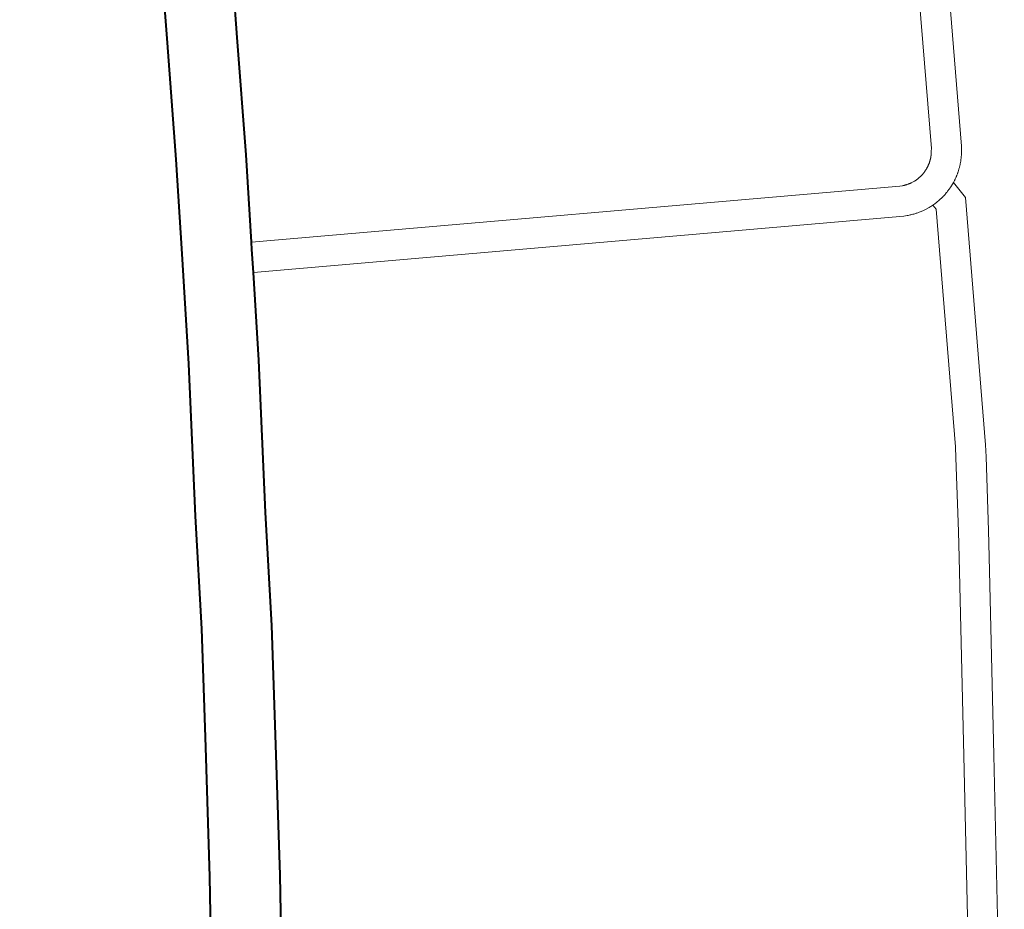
# Model space of a CAD drawing. Header units: metres. Extents: x 148691 to 149199, y 486355 to 486958.
# Tile 33 of 93: x 149121.88 to 149126.78, y 486491.4 to 486495.82. Entities that reach past the tile are written whole.
import ezdxf

# ---------------------------------------------------------------- set-up
doc = ezdxf.new("R2010")
doc.units = ezdxf.units.M
doc.header["$MEASUREMENT"] = 0
for name, color, linetype, lineweight in [('WVB-alg-onderhoek', 7, 'Continuous', 30), ('WVB-pen-brm-dik 018', 6, 'Continuous', 13), ('WVB-pen-dik 035', 1, 'Continuous', 40), ('WVB-raster-60%', 253, 'Continuous', 30)]:
    doc.layers.add(name, color=color, linetype=linetype, lineweight=lineweight)

# ---------------------------------------------------------------- blocks, each defined once
blk = doc.blocks.new('INZET')
at = {"layer": 'WVB-pen-brm-dik 018'}
for p, q in [((-0.0623433, -0.1156246), (-0.0604214, -0.1164481)), ((-0.0604214, -0.1164481), (-0.0623433, -0.1156246)), ((-0.0605395, -0.1167239), (-0.0624615, -0.1159003)), ((-0.0624615, -0.1159003), (-0.0605395, -0.1167239)), ((-0.0604214, -0.1164481), (-0.0603763, -0.1164711)), ((-0.0603763, -0.1164711), (-0.0604214, -0.1164481)), ((-0.0603763, -0.1164711), (-0.0603675, -0.1164758)), ((-0.0603675, -0.1164758), (-0.0603763, -0.1164711)), ((-0.0603675, -0.1164758), (-0.060362, -0.1164789)), ((-0.060362, -0.1164789), (-0.0603675, -0.1164758)), ((-0.060362, -0.1164789), (-0.0603568, -0.1164818)), ((-0.0603568, -0.1164818), (-0.060362, -0.1164789)), ((-0.0603568, -0.1164818), (-0.0603514, -0.1164849)), ((-0.0603514, -0.1164849), (-0.0603568, -0.1164818)), ((-0.0603514, -0.1164849), (-0.0603472, -0.1164874)), ((-0.0603472, -0.1164874), (-0.0603514, -0.1164849)), ((-0.0603472, -0.1164874), (-0.0603434, -0.1164897)), ((-0.0603434, -0.1164897), (-0.0603472, -0.1164874)), ((-0.0603434, -0.1164897), (-0.0603379, -0.116493)), ((-0.0603379, -0.116493), (-0.0603434, -0.1164897)), ((-0.0603379, -0.116493), (-0.0603333, -0.1164959)), ((-0.0603333, -0.1164959), (-0.0603379, -0.116493)), ((-0.0603333, -0.1164959), (-0.06033, -0.116498)), ((-0.06033, -0.116498), (-0.0603333, -0.1164959)), ((-0.06033, -0.116498), (-0.0603258, -0.1165007)), ((-0.0603258, -0.1165007), (-0.06033, -0.116498)), ((-0.0603258, -0.1165007), (-0.0603218, -0.1165034)), ((-0.0603218, -0.1165034), (-0.0603258, -0.1165007)), ((-0.0603218, -0.1165034), (-0.0603173, -0.1165064)), ((-0.0603173, -0.1165064), (-0.0603218, -0.1165034)), ((-0.0603173, -0.1165064), (-0.0603118, -0.1165101)), ((-0.0603118, -0.1165101), (-0.0603173, -0.1165064)), ((-0.0603118, -0.1165101), (-0.0603081, -0.1165127)), ((-0.0603081, -0.1165127), (-0.0603118, -0.1165101)), ((-0.0603081, -0.1165127), (-0.0603035, -0.1165158)), ((-0.0603035, -0.1165158), (-0.0603081, -0.1165127)), ((-0.0603035, -0.1165158), (-0.0602983, -0.1165196)), ((-0.0602983, -0.1165196), (-0.0603035, -0.1165158)), ((-0.0602983, -0.1165196), (-0.0602942, -0.1165226)), ((-0.0602942, -0.1165226), (-0.0602983, -0.1165196)), ((-0.0602942, -0.1165226), (-0.0602894, -0.1165262)), ((-0.0602894, -0.1165262), (-0.0602942, -0.1165226)), ((-0.0602894, -0.1165262), (-0.0602844, -0.11653)), ((-0.0602844, -0.11653), (-0.0602894, -0.1165262)), ((-0.0602844, -0.11653), (-0.0602789, -0.1165343)), ((-0.0602789, -0.1165343), (-0.0602844, -0.11653)), ((-0.0602789, -0.1165343), (-0.0602731, -0.1165389)), ((-0.0602731, -0.1165389), (-0.0602789, -0.1165343)), ((-0.0602731, -0.1165389), (-0.0602676, -0.1165434)), ((-0.0602676, -0.1165434), (-0.0602731, -0.1165389)), ((-0.0602676, -0.1165434), (-0.0602623, -0.1165478)), ((-0.0602623, -0.1165478), (-0.0602676, -0.1165434)), ((-0.0602623, -0.1165478), (-0.0602569, -0.1165523)), ((-0.0602569, -0.1165523), (-0.0602623, -0.1165478)), ((-0.0602569, -0.1165523), (-0.0602514, -0.1165571)), ((-0.0602514, -0.1165571), (-0.0602569, -0.1165523)), ((-0.0602514, -0.1165571), (-0.0602462, -0.1165617)), ((-0.0602462, -0.1165617), (-0.0602514, -0.1165571)), ((-0.0602462, -0.1165617), (-0.0602405, -0.1165669)), ((-0.0602405, -0.1165669), (-0.0602462, -0.1165617)), ((-0.0602405, -0.1165669), (-0.0602357, -0.1165713)), ((-0.0602357, -0.1165713), (-0.0602405, -0.1165669)), ((-0.0602357, -0.1165713), (-0.060231, -0.1165758)), ((-0.060231, -0.1165758), (-0.0602357, -0.1165713)), ((-0.060231, -0.1165758), (-0.060227, -0.1165797)), ((-0.060227, -0.1165797), (-0.060231, -0.1165758)), ((-0.060227, -0.1165797), (-0.0602224, -0.1165841)), ((-0.0602224, -0.1165841), (-0.060227, -0.1165797)), ((-0.0602224, -0.1165841), (-0.0602171, -0.1165894)), ((-0.0602171, -0.1165894), (-0.0602224, -0.1165841)), ((-0.0602171, -0.1165894), (-0.060213, -0.1165936)), ((-0.060213, -0.1165936), (-0.0602171, -0.1165894)), ((-0.060213, -0.1165936), (-0.0602084, -0.1165984)), ((-0.0602084, -0.1165984), (-0.060213, -0.1165936)), ((-0.0602084, -0.1165984), (-0.0602034, -0.1166038)), ((-0.0602034, -0.1166038), (-0.0602084, -0.1165984)), ((-0.0602034, -0.1166038), (-0.0601999, -0.1166076)), ((-0.0601999, -0.1166076), (-0.0602034, -0.1166038)), ((-0.0601999, -0.1166076), (-0.0601961, -0.1166117)), ((-0.0601961, -0.1166117), (-0.0601999, -0.1166076)), ((-0.0601961, -0.1166117), (-0.0601911, -0.1166174)), ((-0.0601911, -0.1166174), (-0.0601961, -0.1166117)), ((-0.0601911, -0.1166174), (-0.0601868, -0.1166225)), ((-0.0601868, -0.1166225), (-0.0601911, -0.1166174)), ((-0.0601868, -0.1166225), (-0.0601838, -0.1166259)), ((-0.0601838, -0.1166259), (-0.0601868, -0.1166225)), ((-0.0601838, -0.1166259), (-0.0601804, -0.11663)), ((-0.0601804, -0.11663), (-0.0601838, -0.1166259)), ((-0.0601804, -0.11663), (-0.0601768, -0.1166342)), ((-0.0601768, -0.1166342), (-0.0601804, -0.11663)), ((-0.0601768, -0.1166342), (-0.0601739, -0.1166378)), ((-0.0601739, -0.1166378), (-0.0601768, -0.1166342)), ((-0.0601739, -0.1166378), (-0.0601703, -0.1166424)), ((-0.0601703, -0.1166424), (-0.0601739, -0.1166378)), ((-0.0601703, -0.1166424), (-0.060167, -0.1166465)), ((-0.060167, -0.1166465), (-0.0601703, -0.1166424)), ((-0.060167, -0.1166465), (-0.0601634, -0.1166512)), ((-0.0601634, -0.1166512), (-0.060167, -0.1166465)), ((-0.0601634, -0.1166512), (-0.0601597, -0.1166561)), ((-0.0601597, -0.1166561), (-0.0601634, -0.1166512)), ((-0.0601597, -0.1166561), (-0.0601564, -0.1166606)), ((-0.0601564, -0.1166606), (-0.0601597, -0.1166561)), ((-0.0601564, -0.1166606), (-0.0601529, -0.1166654)), ((-0.0601529, -0.1166654), (-0.0601564, -0.1166606)), ((-0.0601529, -0.1166654), (-0.0601494, -0.1166702)), ((-0.0601494, -0.1166702), (-0.0601529, -0.1166654)), ((-0.0601494, -0.1166702), (-0.0601371, -0.1166878)), ((-0.0601371, -0.1166878), (-0.0601494, -0.1166702)), ((-0.0601371, -0.1166878), (-0.0599484, -0.1166504)), ((-0.0599484, -0.1166504), (-0.0601371, -0.1166878)), ((-0.0601371, -0.1166878), (-0.0601271, -0.116704)), ((-0.0601271, -0.116704), (-0.0601371, -0.1166878)), ((-0.0599484, -0.1166504), (-0.0576781, -0.1176234)), ((-0.0576781, -0.1176234), (-0.0599484, -0.1166504)), ((-0.060516, -0.1167366), (-0.0605395, -0.1167239)), ((-0.0605395, -0.1167239), (-0.060516, -0.1167366)), ((-0.0605116, -0.1167389), (-0.060516, -0.1167366)), ((-0.060516, -0.1167366), (-0.0605116, -0.1167389)), ((-0.060509, -0.1167404), (-0.0605116, -0.1167389)), ((-0.0605116, -0.1167389), (-0.060509, -0.1167404)), ((-0.0605059, -0.1167421), (-0.060509, -0.1167404)), ((-0.060509, -0.1167404), (-0.0605059, -0.1167421)), ((-0.0605035, -0.1167435), (-0.0605059, -0.1167421)), ((-0.0605059, -0.1167421), (-0.0605035, -0.1167435)), ((-0.0605007, -0.1167451), (-0.0605035, -0.1167435)), ((-0.0605035, -0.1167435), (-0.0605007, -0.1167451)), ((-0.0604985, -0.1167465), (-0.0605007, -0.1167451)), ((-0.0605007, -0.1167451), (-0.0604985, -0.1167465)), ((-0.0604963, -0.1167479), (-0.0604985, -0.1167465)), ((-0.0604985, -0.1167465), (-0.0604963, -0.1167479)), ((-0.0604934, -0.1167496), (-0.0604963, -0.1167479)), ((-0.0604963, -0.1167479), (-0.0604934, -0.1167496)), ((-0.0604911, -0.1167511), (-0.0604934, -0.1167496)), ((-0.0604934, -0.1167496), (-0.0604911, -0.1167511)), ((-0.0604899, -0.1167519), (-0.0604911, -0.1167511)), ((-0.0604911, -0.1167511), (-0.0604899, -0.1167519)), ((-0.0604869, -0.1167539), (-0.0604899, -0.1167519)), ((-0.0604899, -0.1167519), (-0.0604869, -0.1167539)), ((-0.0604842, -0.1167556), (-0.0604869, -0.1167539)), ((-0.0604869, -0.1167539), (-0.0604842, -0.1167556)), ((-0.0604822, -0.116757), (-0.0604842, -0.1167556)), ((-0.0604842, -0.1167556), (-0.0604822, -0.116757)), ((-0.060479, -0.1167592), (-0.0604822, -0.116757)), ((-0.0604822, -0.116757), (-0.060479, -0.1167592)), ((-0.0604768, -0.1167608), (-0.060479, -0.1167592)), ((-0.060479, -0.1167592), (-0.0604768, -0.1167608)), ((-0.0604751, -0.116762), (-0.0604768, -0.1167608)), ((-0.0604768, -0.1167608), (-0.0604751, -0.116762)), ((-0.0604722, -0.1167641), (-0.0604751, -0.116762)), ((-0.0604751, -0.116762), (-0.0604722, -0.1167641)), ((-0.0604701, -0.1167657), (-0.0604722, -0.1167641)), ((-0.0604722, -0.1167641), (-0.0604701, -0.1167657)), ((-0.0604674, -0.1167678), (-0.0604701, -0.1167657)), ((-0.0604701, -0.1167657), (-0.0604674, -0.1167678)), ((-0.0604637, -0.1167706), (-0.0604674, -0.1167678)), ((-0.0604674, -0.1167678), (-0.0604637, -0.1167706)), ((-0.0604607, -0.1167729), (-0.0604637, -0.1167706)), ((-0.0604637, -0.1167706), (-0.0604607, -0.1167729)), ((-0.0604579, -0.1167752), (-0.0604607, -0.1167729)), ((-0.0604607, -0.1167729), (-0.0604579, -0.1167752)), ((-0.060455, -0.1167776), (-0.0604579, -0.1167752)), ((-0.0604579, -0.1167752), (-0.060455, -0.1167776)), ((-0.0604521, -0.1167801), (-0.060455, -0.1167776)), ((-0.060455, -0.1167776), (-0.0604521, -0.1167801)), ((-0.0604493, -0.1167826), (-0.0604521, -0.1167801)), ((-0.0604521, -0.1167801), (-0.0604493, -0.1167826)), ((-0.0604465, -0.1167851), (-0.0604493, -0.1167826)), ((-0.0604493, -0.1167826), (-0.0604465, -0.1167851)), ((-0.0604436, -0.1167876), (-0.0604465, -0.1167851)), ((-0.0604465, -0.1167851), (-0.0604436, -0.1167876)), ((-0.0604408, -0.1167903), (-0.0604436, -0.1167876)), ((-0.0604436, -0.1167876), (-0.0604408, -0.1167903)), ((-0.0604386, -0.1167924), (-0.0604408, -0.1167903)), ((-0.0604408, -0.1167903), (-0.0604386, -0.1167924)), ((-0.0604355, -0.1167954), (-0.0604386, -0.1167924)), ((-0.0604386, -0.1167924), (-0.0604355, -0.1167954)), ((-0.060433, -0.1167978), (-0.0604355, -0.1167954)), ((-0.0604355, -0.1167954), (-0.060433, -0.1167978)), ((-0.0604309, -0.1167999), (-0.060433, -0.1167978)), ((-0.060433, -0.1167978), (-0.0604309, -0.1167999)), ((-0.0604286, -0.1168023), (-0.0604309, -0.1167999)), ((-0.0604309, -0.1167999), (-0.0604286, -0.1168023)), ((-0.0601271, -0.116704), (-0.0601217, -0.1167127)), ((-0.0601217, -0.1167127), (-0.0601271, -0.116704)), ((-0.0601217, -0.1167127), (-0.0601169, -0.116721)), ((-0.0601169, -0.116721), (-0.0601217, -0.1167127)), ((-0.0601169, -0.116721), (-0.0601119, -0.1167297)), ((-0.0601119, -0.1167297), (-0.0601169, -0.116721)), ((-0.0601119, -0.1167297), (-0.060107, -0.1167388)), ((-0.060107, -0.1167388), (-0.0601119, -0.1167297)), ((-0.060107, -0.1167388), (-0.0601026, -0.1167472)), ((-0.0601026, -0.1167472), (-0.060107, -0.1167388)), ((-0.0601026, -0.1167472), (-0.0600982, -0.1167558)), ((-0.0600982, -0.1167558), (-0.0601026, -0.1167472)), ((-0.0600982, -0.1167558), (-0.060094, -0.1167643)), ((-0.060094, -0.1167643), (-0.0600982, -0.1167558)), ((-0.060094, -0.1167643), (-0.0600902, -0.1167723)), ((-0.0600902, -0.1167723), (-0.060094, -0.1167643)), ((-0.0600902, -0.1167723), (-0.0600868, -0.1167797)), ((-0.0600868, -0.1167797), (-0.0600902, -0.1167723)), ((-0.0600868, -0.1167797), (-0.0600843, -0.1167855)), ((-0.0600843, -0.1167855), (-0.0600868, -0.1167797)), ((-0.0600843, -0.1167855), (-0.060083, -0.1167885)), ((-0.060083, -0.1167885), (-0.0600843, -0.1167855)), ((-0.060083, -0.1167885), (-0.0600807, -0.1167938)), ((-0.0600807, -0.1167938), (-0.060083, -0.1167885)), ((-0.0600807, -0.1167938), (-0.0600784, -0.1167994)), ((-0.0600784, -0.1167994), (-0.0600807, -0.1167938)), ((-0.0600784, -0.1167994), (-0.0600749, -0.1168081)), ((-0.0600749, -0.1168081), (-0.0600784, -0.1167994)), ((-0.0604262, -0.1168047), (-0.0604286, -0.1168023)), ((-0.0604286, -0.1168023), (-0.0604262, -0.1168047)), ((-0.0604235, -0.1168076), (-0.0604262, -0.1168047)), ((-0.0604262, -0.1168047), (-0.0604235, -0.1168076)), ((-0.060421, -0.1168104), (-0.0604235, -0.1168076)), ((-0.0604235, -0.1168076), (-0.060421, -0.1168104)), ((-0.0604188, -0.1168127), (-0.060421, -0.1168104)), ((-0.060421, -0.1168104), (-0.0604188, -0.1168127)), ((-0.0604177, -0.116814), (-0.0604188, -0.1168127)), ((-0.0604188, -0.1168127), (-0.0604177, -0.116814)), ((-0.0604144, -0.1168179), (-0.0604177, -0.116814)), ((-0.0604177, -0.116814), (-0.0604144, -0.1168179)), ((-0.0604121, -0.1168205), (-0.0604144, -0.1168179)), ((-0.0604144, -0.1168179), (-0.0604121, -0.1168205)), ((-0.0604106, -0.1168223), (-0.0604121, -0.1168205)), ((-0.0604121, -0.1168205), (-0.0604106, -0.1168223)), ((-0.0604093, -0.1168239), (-0.0604106, -0.1168223)), ((-0.0604106, -0.1168223), (-0.0604093, -0.1168239)), ((-0.0604075, -0.1168261), (-0.0604093, -0.1168239)), ((-0.0604093, -0.1168239), (-0.0604075, -0.1168261)), ((-0.0604053, -0.1168288), (-0.0604075, -0.1168261)), ((-0.0604075, -0.1168261), (-0.0604053, -0.1168288)), ((-0.060404, -0.1168305), (-0.0604053, -0.1168288)), ((-0.0604053, -0.1168288), (-0.060404, -0.1168305)), ((-0.0604016, -0.1168336), (-0.060404, -0.1168305)), ((-0.060404, -0.1168305), (-0.0604016, -0.1168336)), ((-0.0603999, -0.1168359), (-0.0604016, -0.1168336)), ((-0.0604016, -0.1168336), (-0.0603999, -0.1168359)), ((-0.0603978, -0.1168387), (-0.0603999, -0.1168359)), ((-0.0603999, -0.1168359), (-0.0603978, -0.1168387)), ((-0.0603958, -0.1168415), (-0.0603978, -0.1168387)), ((-0.0603978, -0.1168387), (-0.0603958, -0.1168415)), ((-0.0603944, -0.1168434), (-0.0603958, -0.1168415)), ((-0.0603958, -0.1168415), (-0.0603944, -0.1168434)), ((-0.0603924, -0.1168463), (-0.0603944, -0.1168434)), ((-0.0603944, -0.1168434), (-0.0603924, -0.1168463)), ((-0.0603909, -0.1168484), (-0.0603924, -0.1168463)), ((-0.0603924, -0.1168463), (-0.0603909, -0.1168484)), ((-0.0603879, -0.1168529), (-0.0603909, -0.1168484)), ((-0.0603909, -0.1168484), (-0.0603879, -0.1168529)), ((-0.0603849, -0.1168575), (-0.0603879, -0.1168529)), ((-0.0603879, -0.1168529), (-0.0603849, -0.1168575)), ((-0.060382, -0.116862), (-0.0603849, -0.1168575)), ((-0.0603849, -0.1168575), (-0.060382, -0.116862)), ((-0.0603794, -0.1168663), (-0.060382, -0.116862)), ((-0.060382, -0.116862), (-0.0603794, -0.1168663)), ((-0.0603766, -0.1168711), (-0.0603794, -0.1168663)), ((-0.0603794, -0.1168663), (-0.0603766, -0.1168711)), ((-0.060374, -0.1168757), (-0.0603766, -0.1168711)), ((-0.0603766, -0.1168711), (-0.060374, -0.1168757)), ((-0.0603716, -0.1168802), (-0.060374, -0.1168757)), ((-0.060374, -0.1168757), (-0.0603716, -0.1168802)), ((-0.0603688, -0.1168854), (-0.0603716, -0.1168802)), ((-0.0603716, -0.1168802), (-0.0603688, -0.1168854)), ((-0.0603667, -0.1168896), (-0.0603688, -0.1168854)), ((-0.0603688, -0.1168854), (-0.0603667, -0.1168896)), ((-0.0603645, -0.1168941), (-0.0603667, -0.1168896)), ((-0.0603667, -0.1168896), (-0.0603645, -0.1168941)), ((-0.0603621, -0.1168993), (-0.0603645, -0.1168941)), ((-0.0603645, -0.1168941), (-0.0603621, -0.1168993)), ((-0.0600749, -0.1168081), (-0.0600715, -0.1168169)), ((-0.0600715, -0.1168169), (-0.0600749, -0.1168081)), ((-0.0600715, -0.1168169), (-0.0600679, -0.1168266)), ((-0.0600679, -0.1168266), (-0.0600715, -0.1168169)), ((-0.0600679, -0.1168266), (-0.0600656, -0.1168332)), ((-0.0600656, -0.1168332), (-0.0600679, -0.1168266)), ((-0.0600656, -0.1168332), (-0.0600645, -0.1168363)), ((-0.0600645, -0.1168363), (-0.0600656, -0.1168332)), ((-0.0600645, -0.1168363), (-0.0600622, -0.1168432)), ((-0.0600622, -0.1168432), (-0.0600645, -0.1168363)), ((-0.0600622, -0.1168432), (-0.0600597, -0.1168509)), ((-0.0600597, -0.1168509), (-0.0600622, -0.1168432)), ((-0.0600597, -0.1168509), (-0.0600571, -0.1168594)), ((-0.0600571, -0.1168594), (-0.0600597, -0.1168509)), ((-0.0600571, -0.1168594), (-0.0600544, -0.1168686)), ((-0.0600544, -0.1168686), (-0.0600571, -0.1168594)), ((-0.0600544, -0.1168686), (-0.0600519, -0.1168776)), ((-0.0600519, -0.1168776), (-0.0600544, -0.1168686)), ((-0.0600519, -0.1168776), (-0.0600496, -0.1168866)), ((-0.0600496, -0.1168866), (-0.0600519, -0.1168776)), ((-0.0600496, -0.1168866), (-0.0600472, -0.1168961)), ((-0.0600472, -0.1168961), (-0.0600496, -0.1168866)), ((-0.0600472, -0.1168961), (-0.060045, -0.1169059)), ((-0.060045, -0.1169059), (-0.0600472, -0.1168961)), ((-0.0603605, -0.1169027), (-0.0603621, -0.1168993)), ((-0.0603621, -0.1168993), (-0.0603605, -0.1169027)), ((-0.0603594, -0.1169051), (-0.0603605, -0.1169027)), ((-0.0603605, -0.1169027), (-0.0603594, -0.1169051)), ((-0.0603581, -0.116908), (-0.0603594, -0.1169051)), ((-0.0603594, -0.1169051), (-0.0603581, -0.116908)), ((-0.0603569, -0.116911), (-0.0603581, -0.116908)), ((-0.0603581, -0.116908), (-0.0603569, -0.116911)), ((-0.0603564, -0.1169121), (-0.0603569, -0.116911)), ((-0.0603569, -0.116911), (-0.0603564, -0.1169121)), ((-0.0603542, -0.1169176), (-0.0603564, -0.1169121)), ((-0.0603564, -0.1169121), (-0.0603542, -0.1169176)), ((-0.060352, -0.1169232), (-0.0603542, -0.1169176)), ((-0.0603542, -0.1169176), (-0.060352, -0.1169232)), ((-0.0603502, -0.1169282), (-0.060352, -0.1169232)), ((-0.060352, -0.1169232), (-0.0603502, -0.1169282)), ((-0.0603492, -0.116931), (-0.0603502, -0.1169282)), ((-0.0603502, -0.1169282), (-0.0603492, -0.116931)), ((-0.0603485, -0.1169331), (-0.0603492, -0.116931)), ((-0.0603492, -0.116931), (-0.0603485, -0.1169331)), ((-0.0603472, -0.1169368), (-0.0603485, -0.1169331)), ((-0.0603485, -0.1169331), (-0.0603472, -0.1169368)), ((-0.060346, -0.1169408), (-0.0603472, -0.1169368)), ((-0.0603472, -0.1169368), (-0.060346, -0.1169408)), ((-0.0603444, -0.1169458), (-0.060346, -0.1169408)), ((-0.060346, -0.1169408), (-0.0603444, -0.1169458)), ((-0.0603431, -0.1169505), (-0.0603444, -0.1169458)), ((-0.0603444, -0.1169458), (-0.0603431, -0.1169505)), ((-0.0603417, -0.1169554), (-0.0603431, -0.1169505)), ((-0.0603431, -0.1169505), (-0.0603417, -0.1169554)), ((-0.0603403, -0.1169606), (-0.0603417, -0.1169554)), ((-0.0603417, -0.1169554), (-0.0603403, -0.1169606)), ((-0.0603391, -0.1169655), (-0.0603403, -0.1169606)), ((-0.0603403, -0.1169606), (-0.0603391, -0.1169655)), ((-0.060338, -0.1169703), (-0.0603391, -0.1169655)), ((-0.0603391, -0.1169655), (-0.060338, -0.1169703)), ((-0.0603369, -0.1169758), (-0.060338, -0.1169703)), ((-0.060338, -0.1169703), (-0.0603369, -0.1169758)), ((-0.0603358, -0.1169812), (-0.0603369, -0.1169758)), ((-0.0603369, -0.1169758), (-0.0603358, -0.1169812)), ((-0.060335, -0.1169853), (-0.0603358, -0.1169812)), ((-0.0603358, -0.1169812), (-0.060335, -0.1169853)), ((-0.0603343, -0.1169896), (-0.060335, -0.1169853)), ((-0.060335, -0.1169853), (-0.0603343, -0.1169896)), ((-0.0603335, -0.1169946), (-0.0603343, -0.1169896)), ((-0.0603343, -0.1169896), (-0.0603335, -0.1169946)), ((-0.0603328, -0.1169999), (-0.0603335, -0.1169946)), ((-0.0603335, -0.1169946), (-0.0603328, -0.1169999)), ((-0.060045, -0.1169059), (-0.060043, -0.1169152)), ((-0.060043, -0.1169152), (-0.060045, -0.1169059)), ((-0.060043, -0.1169152), (-0.0600412, -0.1169246)), ((-0.0600412, -0.1169246), (-0.060043, -0.1169152)), ((-0.0600412, -0.1169246), (-0.0600396, -0.116933)), ((-0.0600396, -0.116933), (-0.0600412, -0.1169246)), ((-0.0600396, -0.116933), (-0.0600381, -0.116942)), ((-0.0600381, -0.116942), (-0.0600396, -0.116933)), ((-0.0600381, -0.116942), (-0.0600368, -0.1169507)), ((-0.0600368, -0.1169507), (-0.0600381, -0.116942)), ((-0.0600368, -0.1169507), (-0.0600337, -0.1169731)), ((-0.0600337, -0.1169731), (-0.0600368, -0.1169507)), ((-0.0599813, -0.1169627), (-0.0600337, -0.1169731)), ((-0.0600337, -0.1169731), (-0.0599813, -0.1169627)), ((-0.0600337, -0.1169731), (-0.0600323, -0.1169875)), ((-0.0600323, -0.1169875), (-0.0600337, -0.1169731)), ((-0.0600323, -0.1169875), (-0.0600315, -0.1169971)), ((-0.0600315, -0.1169971), (-0.0600323, -0.1169875)), ((-0.0578027, -0.1178964), (-0.0599813, -0.1169627)), ((-0.0599813, -0.1169627), (-0.0578027, -0.1178964)), ((-0.0603335, -0.1170985), (-0.0603328, -0.1170937)), ((-0.0603328, -0.1170937), (-0.0603335, -0.1170985)), ((-0.0603321, -0.1170047), (-0.0603328, -0.1169999)), ((-0.0603328, -0.1169999), (-0.0603321, -0.1170047)), ((-0.0603328, -0.1170937), (-0.0603322, -0.1170889)), ((-0.0603322, -0.1170889), (-0.0603328, -0.1170937)), ((-0.0603322, -0.1170889), (-0.0603316, -0.1170842)), ((-0.0603316, -0.1170842), (-0.0603322, -0.1170889)), ((-0.0603302, -0.1170219), (-0.0603321, -0.1170047)), ((-0.0603321, -0.1170047), (-0.0603302, -0.1170219)), ((-0.0603316, -0.1170842), (-0.0603312, -0.1170796)), ((-0.0603312, -0.1170796), (-0.0603316, -0.1170842)), ((-0.0603312, -0.1170796), (-0.0603307, -0.1170739)), ((-0.0603307, -0.1170739), (-0.0603312, -0.1170796)), ((-0.0603307, -0.1170739), (-0.0603304, -0.117069)), ((-0.0603304, -0.117069), (-0.0603307, -0.1170739)), ((-0.0603304, -0.117069), (-0.0603301, -0.1170646)), ((-0.0603301, -0.1170646), (-0.0603304, -0.117069)), ((-0.06033, -0.1170619), (-0.0603302, -0.1170219)), ((-0.0603302, -0.1170219), (-0.06033, -0.1170619)), ((-0.0603301, -0.1170646), (-0.06033, -0.1170619)), ((-0.06033, -0.1170619), (-0.0603301, -0.1170646)), ((-0.060031, -0.1170883), (-0.0600317, -0.1170976)), ((-0.0600317, -0.1170976), (-0.060031, -0.1170883)), ((-0.0600315, -0.1169971), (-0.0600308, -0.117007)), ((-0.0600308, -0.117007), (-0.0600315, -0.1169971)), ((-0.0600305, -0.1170794), (-0.060031, -0.1170883)), ((-0.060031, -0.1170883), (-0.0600305, -0.1170794)), ((-0.0600308, -0.117007), (-0.0600302, -0.1170189)), ((-0.0600302, -0.1170189), (-0.0600308, -0.117007)), ((-0.06003, -0.1170678), (-0.0600305, -0.1170794)), ((-0.0600305, -0.1170794), (-0.06003, -0.1170678)), ((-0.0600302, -0.1170189), (-0.06003, -0.1170678)), ((-0.06003, -0.1170678), (-0.0600302, -0.1170189)), ((-0.0628689, -0.1231377), (-0.0603535, -0.117175)), ((-0.0603535, -0.117175), (-0.0628689, -0.1231377)), ((-0.0603535, -0.117175), (-0.0603464, -0.1171538)), ((-0.0603464, -0.1171538), (-0.0603535, -0.117175)), ((-0.0603464, -0.1171538), (-0.0603453, -0.1171503)), ((-0.0603453, -0.1171503), (-0.0603464, -0.1171538)), ((-0.0603453, -0.1171503), (-0.0603438, -0.1171453)), ((-0.0603438, -0.1171453), (-0.0603453, -0.1171503)), ((-0.0603438, -0.1171453), (-0.0603423, -0.11714)), ((-0.0603423, -0.11714), (-0.0603438, -0.1171453)), ((-0.0603423, -0.11714), (-0.060341, -0.1171352)), ((-0.060341, -0.1171352), (-0.0603423, -0.11714)), ((-0.060341, -0.1171352), (-0.0603398, -0.1171302)), ((-0.0603398, -0.1171302), (-0.060341, -0.1171352)), ((-0.0603398, -0.1171302), (-0.0603385, -0.1171248)), ((-0.0603385, -0.1171248), (-0.0603398, -0.1171302)), ((-0.0603385, -0.1171248), (-0.0603374, -0.11712)), ((-0.0603374, -0.11712), (-0.0603385, -0.1171248)), ((-0.0603374, -0.11712), (-0.0603364, -0.1171151)), ((-0.0603364, -0.1171151), (-0.0603374, -0.11712)), ((-0.0603364, -0.1171151), (-0.0603354, -0.1171098)), ((-0.0603354, -0.1171098), (-0.0603364, -0.1171151)), ((-0.0603354, -0.1171098), (-0.0603348, -0.1171064)), ((-0.0603348, -0.1171064), (-0.0603354, -0.1171098)), ((-0.0603348, -0.1171064), (-0.0603343, -0.1171034)), ((-0.0603343, -0.1171034), (-0.0603348, -0.1171064)), ((-0.0603343, -0.1171034), (-0.0603335, -0.1170985)), ((-0.0603335, -0.1170985), (-0.0603343, -0.1171034)), ((-0.0600461, -0.117192), (-0.0600484, -0.1172015)), ((-0.0600484, -0.1172015), (-0.0600461, -0.117192)), ((-0.060044, -0.1171826), (-0.0600461, -0.117192)), ((-0.0600461, -0.117192), (-0.060044, -0.1171826)), ((-0.0600422, -0.1171737), (-0.060044, -0.1171826)), ((-0.060044, -0.1171826), (-0.0600422, -0.1171737)), ((-0.0600406, -0.1171654), (-0.0600422, -0.1171737)), ((-0.0600422, -0.1171737), (-0.0600406, -0.1171654)), ((-0.0600392, -0.1171579), (-0.0600406, -0.1171654)), ((-0.0600406, -0.1171654), (-0.0600392, -0.1171579)), ((-0.0600381, -0.1171511), (-0.0600392, -0.1171579)), ((-0.0600392, -0.1171579), (-0.0600381, -0.1171511)), ((-0.0600367, -0.1171423), (-0.0600381, -0.1171511)), ((-0.0600381, -0.1171511), (-0.0600367, -0.1171423)), ((-0.0600355, -0.1171337), (-0.0600367, -0.1171423)), ((-0.0600367, -0.1171423), (-0.0600355, -0.1171337)), ((-0.0600346, -0.1171263), (-0.0600355, -0.1171337)), ((-0.0600355, -0.1171337), (-0.0600346, -0.1171263)), ((-0.0600334, -0.1171167), (-0.0600346, -0.1171263)), ((-0.0600346, -0.1171263), (-0.0600334, -0.1171167)), ((-0.0600324, -0.1171065), (-0.0600334, -0.1171167)), ((-0.0600334, -0.1171167), (-0.0600324, -0.1171065)), ((-0.0600317, -0.1170976), (-0.0600324, -0.1171065)), ((-0.0600324, -0.1171065), (-0.0600317, -0.1170976)), ((-0.0600727, -0.1172812), (-0.0625955, -0.1232614)), ((-0.0625955, -0.1232614), (-0.0600727, -0.1172812)), ((-0.0600614, -0.1172473), (-0.0600727, -0.1172812)), ((-0.0600727, -0.1172812), (-0.0600614, -0.1172473)), ((-0.0600586, -0.1172388), (-0.0600614, -0.1172473)), ((-0.0600614, -0.1172473), (-0.0600586, -0.1172388)), ((-0.0600557, -0.117229), (-0.0600586, -0.1172388)), ((-0.0600586, -0.1172388), (-0.0600557, -0.117229)), ((-0.0600531, -0.1172199), (-0.0600557, -0.117229)), ((-0.0600557, -0.117229), (-0.0600531, -0.1172199)), ((-0.0600507, -0.1172107), (-0.0600531, -0.1172199)), ((-0.0600531, -0.1172199), (-0.0600507, -0.1172107)), ((-0.0600484, -0.1172015), (-0.0600507, -0.1172107)), ((-0.0600507, -0.1172107), (-0.0600484, -0.1172015)), ((-0.0576781, -0.1176234), (-0.0575712, -0.1176752)), ((-0.0575712, -0.1176752), (-0.0576781, -0.1176234)), ((-0.0575712, -0.1176752), (-0.056912, -0.1179947)), ((-0.056912, -0.1179947), (-0.0575712, -0.1176752)), ((-0.057702, -0.1179452), (-0.0578027, -0.1178964)), ((-0.0578027, -0.1178964), (-0.057702, -0.1179452)), ((-0.0570443, -0.1182639), (-0.057702, -0.1179452)), ((-0.057702, -0.1179452), (-0.0570443, -0.1182639)), ((-0.056912, -0.1179947), (-0.0566769, -0.1181119)), ((-0.0566769, -0.1181119), (-0.056912, -0.1179947)), ((-0.0566769, -0.1181119), (-0.0549111, -0.118992)), ((-0.0549111, -0.118992), (-0.0566769, -0.1181119)), ((-0.0568107, -0.1183804), (-0.0570443, -0.1182639)), ((-0.0570443, -0.1182639), (-0.0568107, -0.1183804)), ((-0.0550449, -0.1192605), (-0.0568107, -0.1183804)), ((-0.0568107, -0.1183804), (-0.0550449, -0.1192605)), ((-0.0549111, -0.118992), (-0.0530939, -0.1198976)), ((-0.0530939, -0.1198976), (-0.0549111, -0.118992)), ((-0.0531814, -0.1201892), (-0.0550449, -0.1192605)), ((-0.0550449, -0.1192605), (-0.0531814, -0.1201892)), ((-0.0656551, -0.1219112), (-0.0647377, -0.1223121)), ((-0.0647377, -0.1223121), (-0.0636645, -0.1227785)), ((-0.0650174, -0.1229539), (-0.0659346, -0.122553)), ((-0.0636645, -0.1227785), (-0.0628689, -0.1231377)), ((-0.063948, -0.1234185), (-0.0650174, -0.1229539)), ((-0.0628689, -0.1231377), (-0.0628036, -0.1231672)), ((-0.0628036, -0.1231672), (-0.0625955, -0.1232614)), ((-0.0625955, -0.1232614), (-0.061798, -0.1236226)), ((-0.063092, -0.123805), (-0.063948, -0.1234185)), ((-0.061798, -0.1236226), (-0.0604256, -0.1242719)), ((-0.0620921, -0.1242578), (-0.063092, -0.123805)), ((-0.060721, -0.1249065), (-0.0620921, -0.1242578)), ((-0.0604256, -0.1242719), (-0.0594025, -0.1247404)), ((-0.0594025, -0.1247404), (-0.0583347, -0.1252582)), ((-0.059701, -0.1253737), (-0.060721, -0.1249065)), ((-0.0583347, -0.1252582), (-0.0571685, -0.125826)), ((-0.0586406, -0.1258878), (-0.059701, -0.1253737)), ((-0.0574796, -0.1264531), (-0.0586406, -0.1258878)), ((-0.0571685, -0.125826), (-0.0561821, -0.1263245)), ((-0.0564982, -0.1269491), (-0.0574796, -0.1264531))]:
    blk.add_line(p, q, dxfattribs=at)
at = {"layer": 'WVB-pen-dik 035', "flags": 128}
for points in [[(-0.0738299, -0.1194424), (-0.0734201, -0.1195923), (-0.0730478, -0.1197318), (-0.0727266, -0.1198509), (-0.0725394, -0.1199222), (-0.0715877, -0.1202746), (-0.0712081, -0.1204209), (-0.0702007, -0.1208062), (-0.0698132, -0.1209543), (-0.0687201, -0.1213974), (-0.0679424, -0.121716), (-0.0671301, -0.122048), (-0.0662919, -0.122398), (-0.0659346, -0.122553), (-0.0650174, -0.1229539), (-0.063948, -0.1234185), (-0.063092, -0.123805), (-0.0620921, -0.1242578), (-0.060721, -0.1249065), (-0.059701, -0.1253737), (-0.0586406, -0.1258878), (-0.0574796, -0.1264531), (-0.0564982, -0.1269491)], [(-0.0628689, -0.1231377), (-0.0636645, -0.1227785), (-0.0647377, -0.1223121), (-0.0656551, -0.1219112), (-0.0660177, -0.1217539), (-0.0668628, -0.1214011), (-0.0676773, -0.1210681), (-0.068456, -0.1207492), (-0.0689571, -0.120546)], [(-0.0625955, -0.1232614), (-0.0628036, -0.1231672), (-0.0628689, -0.1231377)], [(-0.0496678, -0.1298175), (-0.0502507, -0.1294837), (-0.0512031, -0.1289496), (-0.0527391, -0.128122), (-0.0538585, -0.1275273), (-0.0549473, -0.1269501), (-0.0561821, -0.1263245), (-0.0571685, -0.125826), (-0.0583347, -0.1252582), (-0.0594025, -0.1247404), (-0.0604256, -0.1242719), (-0.061798, -0.1236226), (-0.0625955, -0.1232614)]]:
    blk.add_lwpolyline(points, dxfattribs=at)

msp = doc.modelspace()

# ---------------------------------------------------------------- linework, layer by layer
at = {"layer": 'WVB-alg-onderhoek', "lineweight": 40, "ltscale": 500}
msp.add_3dface([(148700.4878, 486813.0287), (148938.2606, 486361.8479), (149192.1604, 486495.6534), (148954.3876, 486946.8342)], dxfattribs=at)

# ---------------------------------------------------------------- block references
at = {"layer": 'WVB-raster-60%', "xscale": 500, "yscale": 500, "zscale": 500, "rotation": 297.8247840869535}
msp.add_blockref('INZET', (149192.1604, 486495.6534), dxfattribs=at)

doc.saveas('drawing.dxf')
